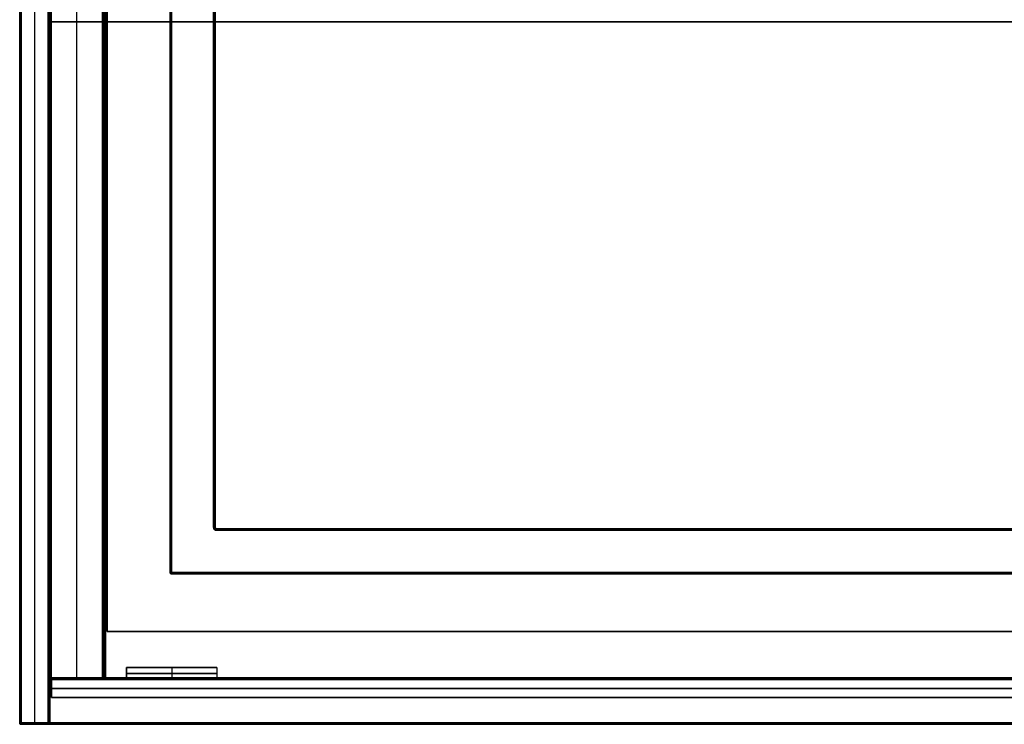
# Model space of a CAD drawing. Header units: millimetres. Extents: x 0 to 2639, y 0 to 470.
# Tile 1 of 18: x 0 to 327, y 0 to 234. Entities that reach past the tile are written whole.
import ezdxf

# ---------------------------------------------------------------- set-up
doc = ezdxf.new("R2010")
doc.units = ezdxf.units.MM
for name, color, linetype, true_color in [('ante', 18, 'Continuous', 0x4c0000), ('ripiani', 18, 'Continuous', 0x4c0000), ('struttura', 18, 'Continuous', 0x4c0000)]:
    doc.layers.add(name, color=color, linetype=linetype, true_color=true_color)

msp = doc.modelspace()

# ---------------------------------------------------------------- linework, layer by layer
at = {"layer": 'ante'}
for p, q in [((35.55, 18.92, 410.63), (35.55, 14.92, 410.63)), ((35.55, 18.92, 410.63), (65.55, 18.92, 410.63)), ((35.55, 16.92, 105.63), (65.55, 16.92, 105.63)), ((65.55, 16.92, 715.63), (35.55, 16.92, 715.63)), ((35.55, 16.92, 715.63), (35.55, 16.92, 105.63)), ((50.55, 18.92, 105.63), (50.55, 14.92, 105.63)), ((50.55, 18.92, 715.63), (50.55, 14.92, 715.63)), ((50.55, 18.92, 105.63), (50.55, 18.92, 715.63)), ((65.55, 18.92, 410.63), (65.55, 14.92, 410.63)), ((65.55, 16.92, 105.63), (65.55, 16.92, 715.63)), ((10.55, 8.92, 410.63), (10.55, 14.92, 410.63)), ((10.55, 14.92, 410.63), (663.55, 14.92, 410.63)), ((35.55, 14.92, 410.63), (65.55, 14.92, 410.63)), ((50.55, 14.92, 105.63), (50.55, 14.92, 715.63)), ((10.55, 11.92, 84.13), (10.55, 11.92, 737.13)), ((10.55, 11.92, 737.13), (663.55, 11.92, 737.13)), ((663.55, 11.92, 84.13), (10.55, 11.92, 84.13)), ((10.55, 8.92, 410.63), (663.55, 8.92, 410.63))]:
    msp.add_line(p, q, dxfattribs=at)
for points in [[(35.55, 18.92, 105.63), (50.55, 18.92, 105.63), (65.55, 18.92, 105.63)], [(35.55, 14.92, 105.63), (35.55, 16.92, 105.63), (35.55, 18.92, 105.63)], [(65.55, 18.92, 715.63), (50.55, 18.92, 715.63), (35.55, 18.92, 715.63)], [(35.55, 18.92, 715.63), (35.55, 16.92, 715.63), (35.55, 14.92, 715.63)], [(35.55, 18.92, 715.63), (35.55, 18.92, 410.63), (35.55, 18.92, 105.63)], [(65.55, 18.92, 105.63), (65.55, 16.92, 105.63), (65.55, 14.92, 105.63)], [(65.55, 18.92, 105.63), (65.55, 18.92, 410.63), (65.55, 18.92, 715.63)], [(65.55, 18.92, 715.63), (65.55, 16.92, 715.63), (65.55, 14.92, 715.63)], [(10.55, 8.92, 737.13), (10.55, 11.92, 737.13), (10.55, 14.92, 737.13)], [(10.55, 14.92, 737.13), (10.55, 14.92, 410.63), (10.55, 14.92, 84.13)], [(10.55, 14.92, 84.13), (10.55, 11.92, 84.13), (10.55, 8.92, 84.13)], [(663.55, 14.92, 737.13), (337.05, 14.92, 737.13), (10.55, 14.92, 737.13)], [(663.55, 14.92, 84.13), (337.05, 14.92, 84.13), (10.55, 14.92, 84.13)], [(65.55, 14.92, 105.63), (50.55, 14.92, 105.63), (35.55, 14.92, 105.63)], [(35.55, 14.92, 715.63), (50.55, 14.92, 715.63), (65.55, 14.92, 715.63)], [(35.55, 14.92, 105.63), (35.55, 14.92, 410.63), (35.55, 14.92, 715.63)], [(65.55, 14.92, 715.63), (65.55, 14.92, 410.63), (65.55, 14.92, 105.63)], [(10.55, 8.92, 84.13), (10.55, 8.92, 410.63), (10.55, 8.92, 737.13)], [(10.55, 8.92, 737.13), (337.05, 8.92, 737.13), (663.55, 8.92, 737.13)], [(663.55, 8.92, 84.13), (337.05, 8.92, 84.13), (10.55, 8.92, 84.13)]]:
    msp.add_open_spline(points, degree=2, dxfattribs=at)
at = {"layer": 'ripiani'}
for p, q in [((29.12, 450.86, 443.5), (29.12, 30.86, 443.5)), ((29.12, 30.86, 443.5), (654.12, 30.86, 443.5))]:
    msp.add_line(p, q, dxfattribs=at)
for points in [[(29.12, 30.86, 439.5), (29.12, 240.86, 439.5), (29.12, 450.86, 439.5)], [(29.12, 450.86, 447.5), (29.12, 240.86, 447.5), (29.12, 30.86, 447.5)], [(29.12, 30.86, 439.5), (341.62, 30.86, 439.5), (654.12, 30.86, 439.5)], [(654.12, 30.86, 447.5), (341.62, 30.86, 447.5), (29.12, 30.86, 447.5)], [(29.12, 30.86, 447.5), (29.12, 30.86, 443.5), (29.12, 30.86, 439.5)]]:
    msp.add_open_spline(points, degree=2, dxfattribs=at)
at = {"layer": 'struttura'}
for p, q in [((0, 469.5, 745), (0, 0.5, 745)), ((0, 469.5, 75), (0, 0.5, 75)), ((0, 469.5, 410), (0, 0.5, 410)), ((5, 0.5, 740), (5, 469.5, 740)), ((5, 0.5, 80), (5, 469.5, 80)), ((10, 0.5, 410), (10, 469.5, 410)), ((10, 451.5, 731), (10, 15.5, 731)), ((10, 451.5, 401), (10, 15.5, 401)), ((19, 15.5, 722), (19, 451.5, 722)), ((19, 15.5, 80), (19, 451.5, 80)), ((28, 451.5, 89), (28, 15.5, 89)), ((28, 15.5, 401), (28, 451.5, 401)), ((50, 419.5, 40), (50, 50.5, 40)), ((65, 65.5, 40), (65, 404.5, 40)), ((10, 233.5, 722.5), (10, 233.5, 739.5)), ((10, 233.5, 80.5), (10, 233.5, 721.5)), ((10.5, 233.5, 740), (1319, 233.5, 740)), ((1319, 233.5, 722), (10.5, 233.5, 722)), ((10.5, 233.5, 722), (27.5, 233.5, 722)), ((27.5, 233.5, 80), (10.5, 233.5, 80)), ((28, 233.5, 80.5), (28, 233.5, 97.5)), ((28, 233.5, 80.5), (28, 233.5, 721.5)), ((28.5, 233.5, 98), (1301, 233.5, 98)), ((1301, 233.5, 80), (28.5, 233.5, 80)), ((65.5, 65, 40), (2573.5, 65, 40)), ((50.5, 50, 40), (2588.5, 50, 40)), ((10.5, 15, 731), (1319, 15, 731)), ((10.5, 15, 401), (27.5, 15, 401)), ((19, 15, 721.5), (19, 15, 80.5)), ((28.5, 15, 89), (1301, 15, 89)), ((0.5, 0, 745), (2638.5, 0, 745)), ((0.5, 0, 75), (2638.5, 0, 75)), ((0.5, 0, 410), (9.5, 0, 410)), ((5, 0, 739.5), (5, 0, 80.5))]:
    msp.add_line(p, q, dxfattribs=at)
for points in [[(0, 0.5, 749.5), (0, 235, 749.5), (0, 469.5, 749.5)], [(0, 469.5, 740.5), (0, 235, 740.5), (0, 0.5, 740.5)], [(0, 0.5, 79.5), (0, 235, 79.5), (0, 469.5, 79.5)], [(0, 469.5, 70.5), (0, 235, 70.5), (0, 0.5, 70.5)], [(0, 0.5, 739.5), (0, 235, 739.5), (0, 469.5, 739.5)], [(0, 469.5, 80.5), (0, 235, 80.5), (0, 0.5, 80.5)], [(0.15, 469.5, 749.85), (0.15, 235, 749.85), (0.15, 0.5, 749.85)], [(0.15, 0.5, 740.15), (0.15, 235, 740.15), (0.15, 469.5, 740.15)], [(0.15, 469.5, 79.85), (0.15, 235, 79.85), (0.15, 0.5, 79.85)], [(0.15, 0.5, 70.15), (0.15, 235, 70.15), (0.15, 469.5, 70.15)], [(0.15, 469.5, 739.85), (0.15, 235, 739.85), (0.15, 0.5, 739.85)], [(0.15, 0.5, 80.15), (0.15, 235, 80.15), (0.15, 469.5, 80.15)], [(0.5, 469.5, 750), (0.5, 235, 750), (0.5, 0.5, 750)], [(0.5, 0.5, 740), (0.5, 235, 740), (0.5, 469.5, 740)], [(0.5, 469.5, 80), (0.5, 235, 80), (0.5, 0.5, 80)], [(0.5, 0.5, 70), (0.5, 235, 70), (0.5, 469.5, 70)], [(0.5, 469.5, 740), (0.5, 235, 740), (0.5, 0.5, 740)], [(0.5, 0.5, 80), (0.5, 235, 80), (0.5, 469.5, 80)], [(9.5, 0.5, 740), (9.5, 235, 740), (9.5, 469.5, 740)], [(9.5, 469.5, 80), (9.5, 235, 80), (9.5, 0.5, 80)], [(9.85, 469.5, 739.85), (9.85, 235, 739.85), (9.85, 0.5, 739.85)], [(9.85, 469.5, 80.15), (9.85, 235, 80.15), (9.85, 0.5, 80.15)], [(10, 0.5, 80.5), (10, 235, 80.5), (10, 469.5, 80.5)], [(10, 469.5, 739.5), (10, 235, 739.5), (10, 0.5, 739.5)], [(10, 15.5, 739.5), (10, 233.5, 739.5), (10, 451.5, 739.5)], [(10, 451.5, 722.5), (10, 233.5, 722.5), (10, 15.5, 722.5)], [(10, 15.5, 721.5), (10, 233.5, 721.5), (10, 451.5, 721.5)], [(10, 451.5, 80.5), (10, 233.5, 80.5), (10, 15.5, 80.5)], [(10.15, 451.5, 739.85), (10.15, 233.5, 739.85), (10.15, 15.5, 739.85)], [(10.15, 15.5, 722.15), (10.15, 233.5, 722.15), (10.15, 451.5, 722.15)], [(10.15, 451.5, 721.85), (10.15, 233.5, 721.85), (10.15, 15.5, 721.85)], [(10.15, 15.5, 80.15), (10.15, 233.5, 80.15), (10.15, 451.5, 80.15)], [(10.5, 451.5, 740), (10.5, 233.5, 740), (10.5, 15.5, 740)], [(10.5, 15.5, 722), (10.5, 233.5, 722), (10.5, 451.5, 722)], [(10.5, 451.5, 722), (10.5, 233.5, 722), (10.5, 15.5, 722)], [(10.5, 15.5, 80), (10.5, 233.5, 80), (10.5, 451.5, 80)], [(27.5, 15.5, 722), (27.5, 233.5, 722), (27.5, 451.5, 722)], [(27.5, 451.5, 80), (27.5, 233.5, 80), (27.5, 15.5, 80)], [(27.85, 451.5, 721.85), (27.85, 233.5, 721.85), (27.85, 15.5, 721.85)], [(27.85, 451.5, 80.15), (27.85, 233.5, 80.15), (27.85, 15.5, 80.15)], [(28, 451.5, 80.5), (28, 233.5, 80.5), (28, 15.5, 80.5)], [(28, 15.5, 97.5), (28, 233.5, 97.5), (28, 451.5, 97.5)], [(28, 15.5, 80.5), (28, 233.5, 80.5), (28, 451.5, 80.5)], [(28, 451.5, 721.5), (28, 233.5, 721.5), (28, 15.5, 721.5)], [(28.15, 15.5, 97.85), (28.15, 233.5, 97.85), (28.15, 451.5, 97.85)], [(28.15, 451.5, 80.15), (28.15, 233.5, 80.15), (28.15, 15.5, 80.15)], [(28.5, 451.5, 98), (28.5, 233.5, 98), (28.5, 15.5, 98)], [(28.5, 15.5, 80), (28.5, 233.5, 80), (28.5, 451.5, 80)], [(50, 419.5, 10.5), (50, 235, 10.5), (50, 50.5, 10.5)], [(50, 50.5, 69.5), (50, 235, 69.5), (50, 419.5, 69.5)], [(50.15, 419.5, 10.15), (50.15, 235, 10.15), (50.15, 50.5, 10.15)], [(50.15, 419.5, 69.85), (50.15, 235, 69.85), (50.15, 50.5, 69.85)], [(50.5, 50.5, 10), (50.5, 235, 10), (50.5, 419.5, 10)], [(50.5, 419.5, 70), (50.5, 235, 70), (50.5, 50.5, 70)], [(64.5, 404.5, 10), (64.5, 235, 10), (64.5, 65.5, 10)], [(64.5, 65.5, 70), (64.5, 235, 70), (64.5, 404.5, 70)], [(64.85, 404.5, 10.15), (64.85, 235, 10.15), (64.85, 65.5, 10.15)], [(64.85, 404.5, 69.85), (64.85, 235, 69.85), (64.85, 65.5, 69.85)], [(65, 65.5, 10.5), (65, 235, 10.5), (65, 404.5, 10.5)], [(65, 404.5, 69.5), (65, 235, 69.5), (65, 65.5, 69.5)], [(65, 65.5, 69.5), (65, 65.5, 40), (65, 65.5, 10.5)], [(65.15, 65.15, 69.5), (65.15, 65.15, 40), (65.15, 65.15, 10.5)], [(65.5, 65, 69.5), (1319.5, 65, 69.5), (2573.5, 65, 69.5)], [(2573.5, 65, 10.5), (1319.5, 65, 10.5), (65.5, 65, 10.5)], [(65.5, 65, 10.5), (65.5, 65, 40), (65.5, 65, 69.5)], [(65.5, 64.85, 10.15), (1319.5, 64.85, 10.15), (2573.5, 64.85, 10.15)], [(65.5, 64.85, 69.85), (1319.5, 64.85, 69.85), (2573.5, 64.85, 69.85)], [(65.5, 64.5, 10), (1319.5, 64.5, 10), (2573.5, 64.5, 10)], [(2573.5, 64.5, 70), (1319.5, 64.5, 70), (65.5, 64.5, 70)], [(50, 50.5, 10.5), (50, 50.5, 40), (50, 50.5, 69.5)], [(50.15, 50.15, 69.5), (50.15, 50.15, 40), (50.15, 50.15, 10.5)], [(2588.5, 50.5, 10), (1319.5, 50.5, 10), (50.5, 50.5, 10)], [(50.5, 50.5, 70), (1319.5, 50.5, 70), (2588.5, 50.5, 70)], [(50.5, 50.15, 10.15), (1319.5, 50.15, 10.15), (2588.5, 50.15, 10.15)], [(50.5, 50.15, 69.85), (1319.5, 50.15, 69.85), (2588.5, 50.15, 69.85)], [(50.5, 50, 69.5), (50.5, 50, 40), (50.5, 50, 10.5)], [(50.5, 50, 10.5), (1319.5, 50, 10.5), (2588.5, 50, 10.5)], [(2588.5, 50, 69.5), (1319.5, 50, 69.5), (50.5, 50, 69.5)], [(10, 15.5, 722.5), (10, 15.5, 731), (10, 15.5, 739.5)], [(10, 15.5, 80.5), (10, 15.5, 401), (10, 15.5, 721.5)], [(10.15, 15.15, 739.5), (10.15, 15.15, 731), (10.15, 15.15, 722.5)], [(10.15, 15.15, 721.5), (10.15, 15.15, 401), (10.15, 15.15, 80.5)], [(10.5, 15.5, 740), (664.75, 15.5, 740), (1319, 15.5, 740)], [(1319, 15.5, 722), (664.75, 15.5, 722), (10.5, 15.5, 722)], [(10.5, 15.5, 722), (19, 15.5, 722), (27.5, 15.5, 722)], [(27.5, 15.5, 80), (19, 15.5, 80), (10.5, 15.5, 80)], [(10.5, 15.15, 722.15), (664.75, 15.15, 722.15), (1319, 15.15, 722.15)], [(1319, 15.15, 739.85), (664.75, 15.15, 739.85), (10.5, 15.15, 739.85)], [(10.5, 15.15, 80.15), (19, 15.15, 80.15), (27.5, 15.15, 80.15)], [(27.5, 15.15, 721.85), (19, 15.15, 721.85), (10.5, 15.15, 721.85)], [(1319, 15, 739.5), (664.75, 15, 739.5), (10.5, 15, 739.5)], [(10.5, 15, 739.5), (10.5, 15, 731), (10.5, 15, 722.5)], [(10.5, 15, 722.5), (664.75, 15, 722.5), (1319, 15, 722.5)], [(27.5, 15, 721.5), (19, 15, 721.5), (10.5, 15, 721.5)], [(10.5, 15, 721.5), (10.5, 15, 401), (10.5, 15, 80.5)], [(10.5, 15, 80.5), (19, 15, 80.5), (27.5, 15, 80.5)], [(27.5, 15, 80.5), (27.5, 15, 401), (27.5, 15, 721.5)], [(27.85, 15.15, 80.5), (27.85, 15.15, 401), (27.85, 15.15, 721.5)], [(28, 15.5, 80.5), (28, 15.5, 89), (28, 15.5, 97.5)], [(28, 15.5, 721.5), (28, 15.5, 401), (28, 15.5, 80.5)], [(28.15, 15.15, 97.5), (28.15, 15.15, 89), (28.15, 15.15, 80.5)], [(28.5, 15.5, 98), (664.75, 15.5, 98), (1301, 15.5, 98)], [(1301, 15.5, 80), (664.75, 15.5, 80), (28.5, 15.5, 80)], [(1301, 15.15, 97.85), (664.75, 15.15, 97.85), (28.5, 15.15, 97.85)], [(28.5, 15.15, 80.15), (664.75, 15.15, 80.15), (1301, 15.15, 80.15)], [(28.5, 15, 80.5), (664.75, 15, 80.5), (1301, 15, 80.5)], [(1301, 15, 97.5), (664.75, 15, 97.5), (28.5, 15, 97.5)], [(28.5, 15, 97.5), (28.5, 15, 89), (28.5, 15, 80.5)], [(0, 0.5, 740.5), (0, 0.5, 745), (0, 0.5, 749.5)], [(0, 0.5, 70.5), (0, 0.5, 75), (0, 0.5, 79.5)], [(0, 0.5, 80.5), (0, 0.5, 410), (0, 0.5, 739.5)], [(0.15, 0.15, 749.5), (0.15, 0.15, 745), (0.15, 0.15, 740.5)], [(0.15, 0.15, 79.5), (0.15, 0.15, 75), (0.15, 0.15, 70.5)], [(0.15, 0.15, 739.5), (0.15, 0.15, 410), (0.15, 0.15, 80.5)], [(0.5, 0.5, 750), (1319.5, 0.5, 750), (2638.5, 0.5, 750)], [(2638.5, 0.5, 740), (1319.5, 0.5, 740), (0.5, 0.5, 740)], [(0.5, 0.5, 80), (1319.5, 0.5, 80), (2638.5, 0.5, 80)], [(2638.5, 0.5, 70), (1319.5, 0.5, 70), (0.5, 0.5, 70)], [(0.5, 0.5, 740), (5, 0.5, 740), (9.5, 0.5, 740)], [(9.5, 0.5, 80), (5, 0.5, 80), (0.5, 0.5, 80)], [(0.5, 0.15, 740.15), (1319.5, 0.15, 740.15), (2638.5, 0.15, 740.15)], [(2638.5, 0.15, 749.85), (1319.5, 0.15, 749.85), (0.5, 0.15, 749.85)], [(0.5, 0.15, 70.15), (1319.5, 0.15, 70.15), (2638.5, 0.15, 70.15)], [(2638.5, 0.15, 79.85), (1319.5, 0.15, 79.85), (0.5, 0.15, 79.85)], [(0.5, 0.15, 80.15), (5, 0.15, 80.15), (9.5, 0.15, 80.15)], [(9.5, 0.15, 739.85), (5, 0.15, 739.85), (0.5, 0.15, 739.85)], [(2638.5, 0, 749.5), (1319.5, 0, 749.5), (0.5, 0, 749.5)], [(0.5, 0, 749.5), (0.5, 0, 745), (0.5, 0, 740.5)], [(0.5, 0, 740.5), (1319.5, 0, 740.5), (2638.5, 0, 740.5)], [(2638.5, 0, 79.5), (1319.5, 0, 79.5), (0.5, 0, 79.5)], [(0.5, 0, 79.5), (0.5, 0, 75), (0.5, 0, 70.5)], [(0.5, 0, 70.5), (1319.5, 0, 70.5), (2638.5, 0, 70.5)], [(9.5, 0, 739.5), (5, 0, 739.5), (0.5, 0, 739.5)], [(0.5, 0, 739.5), (0.5, 0, 410), (0.5, 0, 80.5)], [(9.5, 0, 80.5), (9.5, 0, 410), (9.5, 0, 739.5)], [(9.85, 0.15, 80.5), (9.85, 0.15, 410), (9.85, 0.15, 739.5)], [(10, 0.5, 739.5), (10, 0.5, 410), (10, 0.5, 80.5)], [(0.5, 0, 80.5), (5, 0, 80.5), (9.5, 0, 80.5)]]:
    msp.add_open_spline(points, degree=2, dxfattribs=at)
at = {"layer": 'struttura', "extrusion": (-9.66338e-13, -1, 6.82121e-13)}
msp.add_rational_spline([(10, 233.5, 739.5), (10, 233.5, 740), (10.5, 233.5, 740)], [1, 0.707106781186, 1], degree=2, dxfattribs=at)
at = {"layer": 'struttura', "extrusion": (5.05338e-11, -1, 5.07043e-11)}
msp.add_rational_spline([(10, 233.5, 722.5), (10, 233.5, 722), (10.5, 233.5, 722)], [1, 0.707106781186, 1], degree=2, dxfattribs=at)
at = {"layer": 'struttura', "extrusion": (5.09317e-11, 1, -5.09317e-11)}
msp.add_rational_spline([(10, 233.5, 721.5), (10, 233.5, 722), (10.5, 233.5, 722)], [1, 0.707106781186, 1], degree=2, dxfattribs=at)
at = {"layer": 'struttura', "extrusion": (5.24096e-11, -1, 5.21823e-11)}
msp.add_rational_spline([(10, 233.5, 80.5), (10, 233.5, 80), (10.5, 233.5, 80)], [1, 0.707106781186, 1], degree=2, dxfattribs=at)
at = {"layer": 'struttura', "extrusion": (1.02318e-10, 1, 1.02204e-10)}
msp.add_rational_spline([(27.5, 233.5, 722), (28, 233.5, 722), (28, 233.5, 721.5)], [1, 0.707106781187, 1], degree=2, dxfattribs=at)
at = {"layer": 'struttura', "extrusion": (1.42109e-12, -1, -1.53477e-12)}
msp.add_rational_spline([(28, 233.5, 80.5), (28, 233.5, 80), (27.5, 233.5, 80)], [1, 0.707106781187, 1], degree=2, dxfattribs=at)
at = {"layer": 'struttura', "extrusion": (2.27374e-13, -1, 1.19553e-25)}
msp.add_rational_spline([(28.5, 233.5, 98), (28, 233.5, 98), (28, 233.5, 97.5)], [1, 0.707106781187, 1], degree=2, dxfattribs=at)
at = {"layer": 'struttura', "extrusion": (5.68434e-13, 1, 2.84217e-13)}
msp.add_rational_spline([(28.5, 233.5, 80), (28, 233.5, 80), (28, 233.5, 80.5)], [1, 0.707106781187, 1], degree=2, dxfattribs=at)
at = {"layer": 'struttura'}
for points, knots in [([(64.5, 65.5, 10), (64.5, 65.24, 10), (64.72, 64.72, 10), (65.24, 64.5, 10), (65.5, 64.5, 10)], [0, 0, 0, 0, 0.778971, 1.570786, 1.570786, 1.570786, 1.570786]), ([(65.5, 64.5, 70), (65.24, 64.5, 70), (64.72, 64.72, 70), (64.5, 65.24, 70), (64.5, 65.5, 70)], [-1.570786, -1.570786, -1.570786, -1.570786, -0.778971, 0, 0, 0, 0]), ([(64.85, 65.5, 10.15), (64.85, 65.33, 10.15), (64.99, 65, 10.15), (65.33, 64.85, 10.15), (65.5, 64.85, 10.15)], [0, 0, 0, 0, 0.778971, 1.570786, 1.570786, 1.570786, 1.570786]), ([(64.85, 65.5, 69.85), (64.85, 65.33, 69.85), (64.99, 65, 69.85), (65.33, 64.85, 69.85), (65.5, 64.85, 69.85)], [0, 0, 0, 0, 0.778971, 1.570786, 1.570786, 1.570786, 1.570786])]:
    msp.add_open_spline(points, degree=3, knots=knots, dxfattribs=at)
at = {"layer": 'struttura', "extrusion": (-1.98952e-13, -1, 2.27374e-13)}
msp.add_rational_spline([(64.5, 65.5, 10), (65, 65.5, 10), (65, 65.5, 10.5)], [1, 0.707106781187, 1], degree=2, dxfattribs=at)
at = {"layer": 'struttura', "extrusion": (-1.13687e-12, -1, -3.12639e-13)}
msp.add_rational_spline([(65, 65.5, 69.5), (65, 65.5, 70), (64.5, 65.5, 70)], [1, 0.707106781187, 1], degree=2, dxfattribs=at)
at = {"layer": 'struttura'}
for points, weights in [([(65.5, 65, 69.5), (65, 65, 69.5), (65, 65.5, 69.5)], [1, 0.707106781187, 1]), ([(65, 65.5, 10.5), (65, 65, 10.5), (65.5, 65, 10.5)], [1, 0.707106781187, 1]), ([(65, 65.5, 40), (65, 65, 40), (65.5, 65, 40)], [1, 0.707106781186, 1]), ([(50, 50.5, 10.5), (50, 50, 10.5), (50.5, 50, 10.5)], [1, 0.707106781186, 1]), ([(50, 50.5, 69.5), (50, 50, 69.5), (50.5, 50, 69.5)], [1, 0.707106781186, 1]), ([(50, 50.5, 40), (50, 50, 40), (50.5, 50, 40)], [1, 0.707106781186, 1]), ([(10.5, 15, 739.5), (10, 15, 739.5), (10, 15.5, 739.5)], [1, 0.707106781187, 1]), ([(10, 15.5, 722.5), (10, 15, 722.5), (10.5, 15, 722.5)], [1, 0.707106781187, 1]), ([(10.5, 15, 731), (10, 15, 731), (10, 15.5, 731)], [1, 0.707106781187, 1]), ([(10, 15.5, 721.5), (10, 15, 721.5), (10.5, 15, 721.5)], [1, 0.707106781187, 1]), ([(10, 15.5, 80.5), (10, 15, 80.5), (10.5, 15, 80.5)], [1, 0.707106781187, 1]), ([(10.5, 15, 401), (10, 15, 401), (10, 15.5, 401)], [1, 0.707106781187, 1]), ([(28, 15.5, 721.5), (28, 15, 721.5), (27.5, 15, 721.5)], [1, 0.707106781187, 1]), ([(28, 15.5, 80.5), (28, 15, 80.5), (27.5, 15, 80.5)], [1, 0.707106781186, 1]), ([(27.5, 15, 401), (28, 15, 401), (28, 15.5, 401)], [1, 0.707106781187, 1]), ([(28, 15.5, 97.5), (28, 15, 97.5), (28.5, 15, 97.5)], [1, 0.707106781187, 1]), ([(28, 15.5, 80.5), (28, 15, 80.5), (28.5, 15, 80.5)], [1, 0.707106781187, 1]), ([(28.5, 15, 89), (28, 15, 89), (28, 15.5, 89)], [1, 0.707106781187, 1]), ([(0.5, 0, 749.5), (0, 0, 749.5), (0, 0.5, 749.5)], [1, 0.707106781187, 1]), ([(0.5, 0, 740.5), (0, 0, 740.5), (0, 0.5, 740.5)], [1, 0.707106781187, 1]), ([(0.5, 0, 745), (0, 0, 745), (0, 0.5, 745)], [1, 0.707106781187, 1]), ([(0.5, 0, 79.5), (0, 0, 79.5), (0, 0.5, 79.5)], [1, 0.707106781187, 1]), ([(0, 0.5, 70.5), (0, 0, 70.5), (0.5, 0, 70.5)], [1, 0.707106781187, 1]), ([(0.5, 0, 75), (0, 0, 75), (0, 0.5, 75)], [1, 0.707106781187, 1]), ([(0.5, 0, 739.5), (0, 0, 739.5), (0, 0.5, 739.5)], [1, 0.707106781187, 1]), ([(0, 0.5, 80.5), (0, 0, 80.5), (0.5, 0, 80.5)], [1, 0.707106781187, 1]), ([(0.5, 0, 410), (0, 0, 410), (0, 0.5, 410)], [1, 0.707106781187, 1]), ([(10, 0.5, 80.5), (10, 0, 80.5), (9.5, 0, 80.5)], [1, 0.707106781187, 1]), ([(10, 0.5, 739.5), (10, 0, 739.5), (9.5, 0, 739.5)], [1, 0.707106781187, 1]), ([(9.5, 0, 410), (10, 0, 410), (10, 0.5, 410)], [1, 0.707106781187, 1])]:
    msp.add_rational_spline(points, weights, degree=2, dxfattribs=at)
at = {"layer": 'struttura', "extrusion": (-0.702556, 0.711628, -1.37662e-12)}
msp.add_rational_spline([(65.14, 65.15, 10.5), (65.14, 65.15, 10), (64.79, 64.8, 10)], [1, 0.707106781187, 1], degree=2, dxfattribs=at)
at = {"layer": 'struttura', "extrusion": (0.702556, -0.711628, -5.65288e-13)}
msp.add_rational_spline([(65.14, 65.15, 69.5), (65.14, 65.15, 70), (64.79, 64.8, 70)], [1, 0.707106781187, 1], degree=2, dxfattribs=at)
at = {"layer": 'struttura', "extrusion": (1, 2.84217e-14, -1.77715e-26)}
msp.add_rational_spline([(65.5, 65, 10.5), (65.5, 65, 10), (65.5, 64.5, 10)], [1, 0.707106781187, 1], degree=2, dxfattribs=at)
at = {"layer": 'struttura', "extrusion": (-1, 1.7053e-13, 5.68434e-14)}
msp.add_rational_spline([(65.5, 64.5, 70), (65.5, 65, 70), (65.5, 65, 69.5)], [1, 0.707106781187, 1], degree=2, dxfattribs=at)
at = {"layer": 'struttura', "extrusion": (-8.31335e-12, 1, -8.41283e-12)}
msp.add_rational_spline([(50.5, 50.5, 10), (50, 50.5, 10), (50, 50.5, 10.5)], [1, 0.707106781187, 1], degree=2, dxfattribs=at)
at = {"layer": 'struttura', "extrusion": (9.4218e-12, 1, -9.84812e-12)}
msp.add_rational_spline([(50.5, 50.5, 70), (50, 50.5, 70), (50, 50.5, 69.5)], [1, 0.707106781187, 1], degree=2, dxfattribs=at)
at = {"layer": 'struttura', "extrusion": (-4.79799e-14, 0.707107, -0.707107)}
msp.add_rational_spline([(50.5, 50.15, 10.15), (50.29, 50.15, 10.15), (50.14, 50.25, 10.25), (50, 50.36, 10.36), (50, 50.5, 10.5)], [0.853553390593, 0.787291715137, 0.853553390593, 0.788636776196, 0.850917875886], degree=2, knots=[2.659066, 2.659066, 2.659066, 3.494069, 3.494069, 4.312121, 4.312121, 4.312121], dxfattribs=at)
at = {"layer": 'struttura', "extrusion": (9.60924e-14, -0.707107, -0.707107)}
msp.add_rational_spline([(50.5, 50.15, 69.85), (50.29, 50.15, 69.85), (50.14, 50.25, 69.75), (50, 50.36, 69.64), (50, 50.5, 69.5)], [0.853553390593, 0.787291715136, 0.853553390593, 0.788636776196, 0.850917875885], degree=2, knots=[2.659066, 2.659066, 2.659066, 3.494069, 3.494069, 4.312121, 4.312121, 4.312121], dxfattribs=at)
at = {"layer": 'struttura', "extrusion": (0.701531, -0.503912, -0.503912)}
msp.add_rational_spline([(50.21, 50.5, 10.09), (50.06, 50.2, 10.2), (50.21, 50.09, 10.5)], [0.938826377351, 0.768280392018, 0.938826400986], degree=2, dxfattribs=at)
at = {"layer": 'struttura', "extrusion": (0.701531, -0.503912, 0.503912)}
for points, weights in [([(50.21, 50.09, 69.5), (50.06, 50.2, 69.8), (50.21, 50.5, 69.91)], [0.938826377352, 0.768280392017, 0.938826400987]), ([(0.21, 0.09, 79.5), (0.06, 0.2, 79.8), (0.21, 0.5, 79.91)], [0.938826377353, 0.768280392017, 0.938826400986]), ([(0.21, 0.09, 739.5), (0.06, 0.2, 739.8), (0.21, 0.5, 739.91)], [0.938826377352, 0.768280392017, 0.938826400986])]:
    msp.add_rational_spline(points, weights, degree=2, dxfattribs=at)
at = {"layer": 'struttura', "extrusion": (-1, 1.88294e-11, 1.90568e-11)}
msp.add_rational_spline([(50.5, 50, 10.5), (50.5, 50, 10), (50.5, 50.5, 10)], [1, 0.707106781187, 1], degree=2, dxfattribs=at)
at = {"layer": 'struttura', "extrusion": (-1, -2.84217e-13, -7.10543e-14)}
msp.add_rational_spline([(50.5, 50, 69.5), (50.5, 50, 70), (50.5, 50.5, 70)], [1, 0.707106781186, 1], degree=2, dxfattribs=at)
at = {"layer": 'struttura', "extrusion": (-1.56319e-13, -1, -7.10543e-14)}
msp.add_rational_spline([(10, 15.5, 722.5), (10, 15.5, 722), (10.5, 15.5, 722)], [1, 0.707106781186, 1], degree=2, dxfattribs=at)
at = {"layer": 'struttura', "extrusion": (5.8975e-13, 1, -5.8975e-13)}
msp.add_rational_spline([(10.5, 15.5, 740), (10, 15.5, 740), (10, 15.5, 739.5)], [1, 0.707106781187, 1], degree=2, dxfattribs=at)
at = {"layer": 'struttura', "extrusion": (2.23821e-13, 1, 2.27374e-13)}
msp.add_rational_spline([(10, 15.5, 80.5), (10, 15.5, 80), (10.5, 15.5, 80)], [1, 0.707106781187, 1], degree=2, dxfattribs=at)
at = {"layer": 'struttura', "extrusion": (5.57776e-13, 1, -4.36984e-13)}
msp.add_rational_spline([(10.5, 15.5, 722), (10, 15.5, 722), (10, 15.5, 721.5)], [1, 0.707106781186, 1], degree=2, dxfattribs=at)
at = {"layer": 'struttura', "extrusion": (-0.503912, 0.701531, -0.503912)}
for points, weights in [([(10.5, 15.21, 722.09), (10.2, 15.06, 722.2), (10.09, 15.21, 722.5)], [0.938826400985, 0.768280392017, 0.938826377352]), ([(10.5, 15.21, 80.09), (10.2, 15.06, 80.2), (10.09, 15.21, 80.5)], [0.938826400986, 0.768280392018, 0.938826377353]), ([(28.5, 15.21, 80.09), (28.2, 15.06, 80.2), (28.09, 15.21, 80.5)], [0.938826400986, 0.768280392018, 0.938826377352]), ([(0.5, 0.21, 740.09), (0.2, 0.06, 740.2), (0.09, 0.21, 740.5)], [0.938826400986, 0.768280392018, 0.938826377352]), ([(0.5, 0.21, 70.09), (0.2, 0.06, 70.2), (0.09, 0.21, 70.5)], [0.938826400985, 0.768280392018, 0.938826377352]), ([(0.5, 0.21, 80.09), (0.2, 0.06, 80.2), (0.09, 0.21, 80.5)], [0.938826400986, 0.768280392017, 0.938826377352])]:
    msp.add_rational_spline(points, weights, degree=2, dxfattribs=at)
at = {"layer": 'struttura', "extrusion": (0.503912, -0.701531, -0.503912)}
for points, weights in [([(10.09, 15.21, 739.5), (10.2, 15.06, 739.8), (10.5, 15.21, 739.91)], [0.938826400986, 0.768280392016, 0.938826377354]), ([(10.09, 15.21, 721.5), (10.2, 15.06, 721.8), (10.5, 15.21, 721.91)], [0.938826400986, 0.768280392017, 0.938826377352]), ([(28.09, 15.21, 97.5), (28.2, 15.06, 97.8), (28.5, 15.21, 97.91)], [0.938826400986, 0.768280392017, 0.938826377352]), ([(0.09, 0.21, 749.5), (0.2, 0.06, 749.8), (0.5, 0.21, 749.91)], [0.938826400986, 0.768280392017, 0.938826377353])]:
    msp.add_rational_spline(points, weights, degree=2, dxfattribs=at)
at = {"layer": 'struttura', "extrusion": (-0.707107, 1.53562e-12, 0.707107)}
msp.add_rational_spline([(10.5, 15, 722.5), (10.36, 15, 722.36), (10.25, 15.14, 722.25), (10.15, 15.29, 722.15), (10.15, 15.5, 722.15)], [0.850917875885, 0.788636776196, 0.853553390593, 0.787291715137, 0.853553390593], degree=2, knots=[2.301758, 2.301758, 2.301758, 3.119811, 3.119811, 3.954813, 3.954813, 3.954813], dxfattribs=at)
at = {"layer": 'struttura', "extrusion": (0.707107, -5.1585e-13, 0.707107)}
msp.add_rational_spline([(10.5, 15, 739.5), (10.36, 15, 739.64), (10.25, 15.14, 739.75), (10.15, 15.29, 739.85), (10.15, 15.5, 739.85)], [0.850917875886, 0.788636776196, 0.853553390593, 0.787291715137, 0.853553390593], degree=2, knots=[2.301758, 2.301758, 2.301758, 3.119811, 3.119811, 3.954813, 3.954813, 3.954813], dxfattribs=at)
at = {"layer": 'struttura', "extrusion": (0.707107, -2.89366e-13, -0.707107)}
msp.add_rational_spline([(10.5, 15, 80.5), (10.36, 15, 80.36), (10.25, 15.14, 80.25), (10.15, 15.29, 80.15), (10.15, 15.5, 80.15)], [0.850917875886, 0.788636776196, 0.853553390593, 0.787291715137, 0.853553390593], degree=2, knots=[2.301758, 2.301758, 2.301758, 3.119811, 3.119811, 3.954813, 3.954813, 3.954813], dxfattribs=at)
at = {"layer": 'struttura', "extrusion": (0.707107, 6.1181e-13, 0.707107)}
msp.add_rational_spline([(10.5, 15, 721.5), (10.36, 15, 721.64), (10.25, 15.14, 721.75), (10.15, 15.29, 721.85), (10.15, 15.5, 721.85)], [0.850917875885, 0.788636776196, 0.853553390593, 0.787291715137, 0.853553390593], degree=2, knots=[2.301758, 2.301758, 2.301758, 3.119811, 3.119811, 3.954813, 3.954813, 3.954813], dxfattribs=at)
at = {"layer": 'struttura', "extrusion": (-1, 4.54747e-12, 4.41247e-12)}
msp.add_rational_spline([(10.5, 15, 722.5), (10.5, 15, 722), (10.5, 15.5, 722)], [1, 0.707106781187, 1], degree=2, dxfattribs=at)
at = {"layer": 'struttura', "extrusion": (-1, -9.60654e-12, 9.59233e-12)}
msp.add_rational_spline([(10.5, 15, 739.5), (10.5, 15, 740), (10.5, 15.5, 740)], [1, 0.707106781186, 1], degree=2, dxfattribs=at)
at = {"layer": 'struttura', "extrusion": (1, -3.25429e-12, -3.201e-12)}
msp.add_rational_spline([(10.5, 15.5, 80), (10.5, 15, 80), (10.5, 15, 80.5)], [1, 0.707106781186, 1], degree=2, dxfattribs=at)
at = {"layer": 'struttura', "extrusion": (1, -3.70193e-12, 3.336e-12)}
msp.add_rational_spline([(10.5, 15.5, 722), (10.5, 15, 722), (10.5, 15, 721.5)], [1, 0.707106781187, 1], degree=2, dxfattribs=at)
at = {"layer": 'struttura', "extrusion": (1, -4.02878e-12, -4.03588e-12)}
msp.add_rational_spline([(19, 15, 80.5), (19, 15, 80), (19, 15.5, 80)], [1, 0.707106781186, 1], degree=2, dxfattribs=at)
at = {"layer": 'struttura', "extrusion": (-1, 4.37694e-12, -4.36984e-12)}
msp.add_rational_spline([(19, 15, 721.5), (19, 15, 722), (19, 15.5, 722)], [1, 0.707106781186, 1], degree=2, dxfattribs=at)
at = {"layer": 'struttura', "extrusion": (1, -3.21165e-12, -3.22586e-12)}
msp.add_rational_spline([(27.5, 15.5, 80), (27.5, 15, 80), (27.5, 15, 80.5)], [1, 0.707106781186, 1], degree=2, dxfattribs=at)
at = {"layer": 'struttura', "extrusion": (-1, 3.46034e-12, -3.55982e-12)}
msp.add_rational_spline([(27.5, 15, 721.5), (27.5, 15, 722), (27.5, 15.5, 722)], [1, 0.707106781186, 1], degree=2, dxfattribs=at)
at = {"layer": 'struttura', "extrusion": (9.16245e-12, 1, 9.20508e-12)}
msp.add_rational_spline([(27.5, 15.5, 722), (28, 15.5, 722), (28, 15.5, 721.5)], [1, 0.707106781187, 1], degree=2, dxfattribs=at)
at = {"layer": 'struttura', "extrusion": (-1.27898e-13, 1, 1.27898e-13)}
msp.add_rational_spline([(27.5, 15.5, 80), (28, 15.5, 80), (28, 15.5, 80.5)], [1, 0.707106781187, 1], degree=2, dxfattribs=at)
at = {"layer": 'struttura', "extrusion": (-0.503912, 0.503912, -0.701531)}
msp.add_rational_spline([(27.91, 15.5, 80.21), (27.8, 15.2, 80.06), (27.5, 15.09, 80.21)], [0.938826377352, 0.768280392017, 0.938826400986], degree=2, dxfattribs=at)
at = {"layer": 'struttura', "extrusion": (0.707107, 0.707107, -1.32011e-13)}
msp.add_rational_spline([(27.85, 15.15, 80.5), (27.85, 15.15, 80.29), (27.75, 15.25, 80.14), (27.64, 15.36, 80), (27.5, 15.5, 80)], [0.853553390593, 0.787291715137, 0.853553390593, 0.788636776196, 0.850917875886], degree=2, knots=[2.659066, 2.659066, 2.659066, 3.494069, 3.494069, 4.312121, 4.312121, 4.312121], dxfattribs=at)
at = {"layer": 'struttura', "extrusion": (-0.707107, 2.83742e-13, 0.707107)}
msp.add_rational_spline([(27.5, 15, 721.5), (27.64, 15, 721.64), (27.75, 15.14, 721.75), (27.85, 15.29, 721.85), (27.85, 15.5, 721.85)], [0.850917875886, 0.788636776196, 0.853553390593, 0.787291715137, 0.853553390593], degree=2, knots=[2.301758, 2.301758, 2.301758, 3.119811, 3.119811, 3.954813, 3.954813, 3.954813], dxfattribs=at)
at = {"layer": 'struttura', "extrusion": (-0.503912, -0.701531, -0.503912)}
msp.add_rational_spline([(27.5, 15.21, 721.91), (27.8, 15.06, 721.8), (27.91, 15.21, 721.5)], [0.938826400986, 0.768280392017, 0.938826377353], degree=2, dxfattribs=at)
at = {"layer": 'struttura', "extrusion": (-3.2685e-13, -1, 2.52243e-13)}
msp.add_rational_spline([(28.5, 15.5, 98), (28, 15.5, 98), (28, 15.5, 97.5)], [1, 0.707106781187, 1], degree=2, dxfattribs=at)
at = {"layer": 'struttura', "extrusion": (1.06581e-14, -1, -1.42109e-14)}
msp.add_rational_spline([(28, 15.5, 80.5), (28, 15.5, 80), (28.5, 15.5, 80)], [1, 0.707106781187, 1], degree=2, dxfattribs=at)
at = {"layer": 'struttura', "extrusion": (0.707107, 9.59598e-14, 0.707107)}
msp.add_rational_spline([(28.5, 15, 97.5), (28.36, 15, 97.64), (28.25, 15.14, 97.75), (28.15, 15.29, 97.85), (28.15, 15.5, 97.85)], [0.850917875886, 0.788636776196, 0.853553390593, 0.787291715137, 0.853553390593], degree=2, knots=[2.301758, 2.301758, 2.301758, 3.119811, 3.119811, 3.954813, 3.954813, 3.954813], dxfattribs=at)
at = {"layer": 'struttura', "extrusion": (-0.707107, 8.38986e-14, 0.707107)}
msp.add_rational_spline([(28.5, 15, 80.5), (28.36, 15, 80.36), (28.25, 15.14, 80.25), (28.15, 15.29, 80.15), (28.15, 15.5, 80.15)], [0.850917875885, 0.788636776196, 0.853553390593, 0.787291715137, 0.853553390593], degree=2, knots=[2.301758, 2.301758, 2.301758, 3.119811, 3.119811, 3.954813, 3.954813, 3.954813], dxfattribs=at)
at = {"layer": 'struttura', "extrusion": (-1, 2.06593e-25, 2.20268e-13)}
msp.add_rational_spline([(28.5, 15, 97.5), (28.5, 15, 98), (28.5, 15.5, 98)], [1, 0.707106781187, 1], degree=2, dxfattribs=at)
at = {"layer": 'struttura', "extrusion": (-1, 4.87432e-12, 4.8459e-12)}
msp.add_rational_spline([(28.5, 15, 80.5), (28.5, 15, 80), (28.5, 15.5, 80)], [1, 0.707106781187, 1], degree=2, dxfattribs=at)
at = {"layer": 'struttura', "extrusion": (-2.75335e-13, 1, -3.41838e-13)}
msp.add_rational_spline([(0, 0.5, 740.5), (0, 0.5, 740), (0.5, 0.5, 740)], [0.999999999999, 0.707106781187, 1], degree=2, dxfattribs=at)
at = {"layer": 'struttura', "extrusion": (6.43929e-15, -1, -9.13714e-14)}
msp.add_rational_spline([(0.5, 0.5, 750), (0, 0.5, 750), (0, 0.5, 749.5)], [1, 0.707106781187, 1], degree=2, dxfattribs=at)
at = {"layer": 'struttura', "extrusion": (2.70894e-14, -1, -1.17018e-13)}
msp.add_rational_spline([(0.5, 0.5, 80), (0, 0.5, 80), (0, 0.5, 79.5)], [1, 0.707106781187, 1], degree=2, dxfattribs=at)
at = {"layer": 'struttura', "extrusion": (-4.59444e-12, 1, -4.76352e-12)}
msp.add_rational_spline([(0.5, 0.5, 70), (0, 0.5, 70), (0, 0.5, 70.5)], [1, 0.707106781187, 1], degree=2, dxfattribs=at)
at = {"layer": 'struttura', "extrusion": (1.41819e-14, -0.707107, -0.707107)}
msp.add_rational_spline([(0.5, 0.15, 79.85), (0.29, 0.15, 79.85), (0.14, 0.25, 79.75), (0, 0.36, 79.64), (0, 0.5, 79.5)], [0.853553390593, 0.787291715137, 0.853553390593, 0.788636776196, 0.850917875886], degree=2, knots=[2.659066, 2.659066, 2.659066, 3.494069, 3.494069, 4.312121, 4.312121, 4.312121], dxfattribs=at)
at = {"layer": 'struttura', "extrusion": (1.70863e-13, -1, -1.45106e-13)}
msp.add_rational_spline([(0, 0.5, 739.5), (0, 0.5, 740), (0.5, 0.5, 740)], [1, 0.707106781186, 1], degree=2, dxfattribs=at)
at = {"layer": 'struttura', "extrusion": (2.06835e-13, -1, 1.89071e-13)}
msp.add_rational_spline([(0.5, 0.5, 80), (0, 0.5, 80), (0, 0.5, 80.5)], [1, 0.707106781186, 1], degree=2, dxfattribs=at)
at = {"layer": 'struttura', "extrusion": (1.84885e-12, 0.707107, 0.707107)}
msp.add_rational_spline([(0.5, 0.15, 739.85), (0.29, 0.15, 739.85), (0.14, 0.25, 739.75), (0, 0.36, 739.64), (0, 0.5, 739.5)], [0.853553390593, 0.787291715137, 0.853553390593, 0.788636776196, 0.850917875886], degree=2, knots=[2.659066, 2.659066, 2.659066, 3.494069, 3.494069, 4.312121, 4.312121, 4.312121], dxfattribs=at)
at = {"layer": 'struttura', "extrusion": (-0.707107, 1.03356e-12, 0.707107)}
msp.add_rational_spline([(0.5, 0, 740.5), (0.36, 0, 740.36), (0.25, 0.14, 740.25), (0.15, 0.29, 740.15), (0.15, 0.5, 740.15)], [0.850917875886, 0.788636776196, 0.853553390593, 0.787291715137, 0.853553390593], degree=2, knots=[2.301758, 2.301758, 2.301758, 3.119811, 3.119811, 3.954813, 3.954813, 3.954813], dxfattribs=at)
at = {"layer": 'struttura', "extrusion": (0.707107, -2.65082e-15, 0.707107)}
msp.add_rational_spline([(0.5, 0, 749.5), (0.36, 0, 749.64), (0.25, 0.14, 749.75), (0.15, 0.29, 749.85), (0.15, 0.5, 749.85)], [0.850917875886, 0.788636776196, 0.853553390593, 0.787291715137, 0.853553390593], degree=2, knots=[2.301758, 2.301758, 2.301758, 3.119811, 3.119811, 3.954813, 3.954813, 3.954813], dxfattribs=at)
at = {"layer": 'struttura', "extrusion": (-0.707107, 1.17962e-13, 0.707107)}
msp.add_rational_spline([(0.5, 0, 70.5), (0.36, 0, 70.36), (0.25, 0.14, 70.25), (0.15, 0.29, 70.15), (0.15, 0.5, 70.15)], [0.850917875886, 0.788636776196, 0.853553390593, 0.787291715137, 0.853553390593], degree=2, knots=[2.301758, 2.301758, 2.301758, 3.119811, 3.119811, 3.954813, 3.954813, 3.954813], dxfattribs=at)
at = {"layer": 'struttura', "extrusion": (-0.707107, 1.06431e-13, 0.707107)}
msp.add_rational_spline([(0.5, 0, 80.5), (0.36, 0, 80.36), (0.25, 0.14, 80.25), (0.15, 0.29, 80.15), (0.15, 0.5, 80.15)], [0.850917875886, 0.788636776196, 0.853553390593, 0.787291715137, 0.853553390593], degree=2, knots=[2.301758, 2.301758, 2.301758, 3.119811, 3.119811, 3.954813, 3.954813, 3.954813], dxfattribs=at)
at = {"layer": 'struttura', "extrusion": (-1, 4.65628e-12, 4.64029e-12)}
msp.add_rational_spline([(0.5, 0, 740.5), (0.5, 0, 740), (0.5, 0.5, 740)], [1, 0.707106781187, 1], degree=2, dxfattribs=at)
at = {"layer": 'struttura', "extrusion": (-1, -4.88098e-12, 4.92517e-12)}
msp.add_rational_spline([(0.5, 0, 749.5), (0.5, 0, 750), (0.5, 0.5, 750)], [1, 0.707106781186, 1], degree=2, dxfattribs=at)
at = {"layer": 'struttura', "extrusion": (-1, 4.82292e-12, 4.83136e-12)}
msp.add_rational_spline([(0.5, 0.5, 70), (0.5, 0, 70), (0.5, 0, 70.5)], [1, 0.707106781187, 1], degree=2, dxfattribs=at)
at = {"layer": 'struttura', "extrusion": (1, -4.35652e-13, 3.47944e-13)}
msp.add_rational_spline([(0.5, 0, 79.5), (0.5, 0, 80), (0.5, 0.5, 80)], [1, 0.707106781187, 1], degree=2, dxfattribs=at)
at = {"layer": 'struttura', "extrusion": (-1, 9.12603e-14, -4.17444e-14)}
msp.add_rational_spline([(0.5, 0, 80.5), (0.5, 0, 80), (0.5, 0.5, 80)], [1, 0.707106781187, 1], degree=2, dxfattribs=at)
at = {"layer": 'struttura', "extrusion": (1, -3.43725e-13, 1.97176e-13)}
msp.add_rational_spline([(0.5, 0, 739.5), (0.5, 0, 740), (0.5, 0.5, 740)], [1, 0.707106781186, 1], degree=2, dxfattribs=at)
at = {"layer": 'struttura', "extrusion": (-1, 2.4869e-14, 2.84217e-14)}
msp.add_rational_spline([(5, 0, 80.5), (5, 0, 80), (5, 0.5, 80)], [1, 0.707106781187, 1], degree=2, dxfattribs=at)
at = {"layer": 'struttura', "extrusion": (1, -3.43015e-12, 3.43192e-12)}
msp.add_rational_spline([(5, 0, 739.5), (5, 0, 740), (5, 0.5, 740)], [1, 0.707106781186, 1], degree=2, dxfattribs=at)
at = {"layer": 'struttura', "extrusion": (-2.79776e-14, -1, 2.26485e-14)}
msp.add_rational_spline([(9.5, 0.5, 740), (10, 0.5, 740), (10, 0.5, 739.5)], [1, 0.707106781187, 0.999999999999], degree=2, dxfattribs=at)
at = {"layer": 'struttura', "extrusion": (-4.46021e-12, -1, 4.38805e-12)}
msp.add_rational_spline([(9.5, 0.5, 80), (10, 0.5, 80), (10, 0.5, 80.5)], [1, 0.707106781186, 1], degree=2, dxfattribs=at)
at = {"layer": 'struttura', "extrusion": (-1, -1.06581e-13, -3.33955e-13)}
msp.add_rational_spline([(9.5, 0, 80.5), (9.5, 0, 80), (9.5, 0.5, 80)], [1, 0.707106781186, 1], degree=2, dxfattribs=at)
at = {"layer": 'struttura', "extrusion": (-1, -3.23297e-13, 3.09086e-13)}
msp.add_rational_spline([(9.5, 0.5, 740), (9.5, 0, 740), (9.5, 0, 739.5)], [1, 0.707106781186, 1], degree=2, dxfattribs=at)
at = {"layer": 'struttura', "extrusion": (4.83599e-14, 0.707107, -0.707107)}
msp.add_rational_spline([(10, 0.5, 80.5), (10, 0.36, 80.36), (9.86, 0.25, 80.25), (9.71, 0.15, 80.15), (9.5, 0.15, 80.15)], [0.850917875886, 0.788636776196, 0.853553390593, 0.787291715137, 0.853553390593], degree=2, knots=[2.301758, 2.301758, 2.301758, 3.119811, 3.119811, 3.954813, 3.954813, 3.954813], dxfattribs=at)
at = {"layer": 'struttura', "extrusion": (4.71509e-13, -0.707107, -0.707107)}
msp.add_rational_spline([(10, 0.5, 739.5), (10, 0.36, 739.64), (9.86, 0.25, 739.75), (9.71, 0.15, 739.85), (9.5, 0.15, 739.85)], [0.850917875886, 0.788636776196, 0.853553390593, 0.787291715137, 0.853553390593], degree=2, knots=[2.301758, 2.301758, 2.301758, 3.119811, 3.119811, 3.954813, 3.954813, 3.954813], dxfattribs=at)
at = {"layer": 'struttura', "extrusion": (-0.701531, -0.503912, -0.503912)}
msp.add_rational_spline([(9.79, 0.5, 80.09), (9.94, 0.2, 80.2), (9.79, 0.09, 80.5)], [0.938826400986, 0.768280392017, 0.938826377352], degree=2, dxfattribs=at)
at = {"layer": 'struttura', "extrusion": (0.701531, 0.503912, -0.503912)}
msp.add_rational_spline([(9.79, 0.09, 739.5), (9.94, 0.2, 739.8), (9.79, 0.5, 739.91)], [0.938826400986, 0.768280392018, 0.938826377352], degree=2, dxfattribs=at)

doc.saveas('drawing.dxf')
